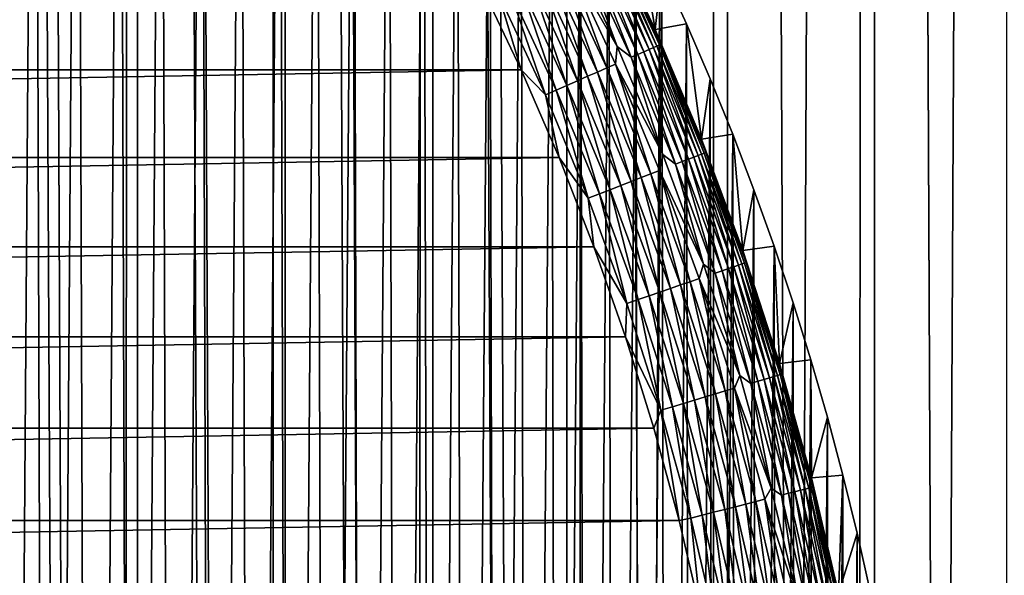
# Model space of a CAD drawing. Header units: millimetres. Extents: x -400 to 400, y -400 to 400.
# Tile 119 of 141: x 49 to 74, y 15 to 29. Entities that reach past the tile are written whole.
import ezdxf

# ---------------------------------------------------------------- set-up
doc = ezdxf.new("R2010")
doc.units = ezdxf.units.MM
doc.header["$LTSCALE"] = 33.374815
for name, color, linetype in [('1', 7, 'CONTINUOUS'), ('10', 7, 'CONTINUOUS'), ('11', 7, 'CONTINUOUS'), ('12', 7, 'CONTINUOUS'), ('2', 7, 'CONTINUOUS'), ('7', 7, 'CONTINUOUS'), ('9', 7, 'CONTINUOUS')]:
    doc.layers.add(name, color=color, linetype=linetype)

msp = doc.modelspace()

# ---------------------------------------------------------------- linework, layer by layer
at = {"layer": '1', "color": 7, "linetype": 'CONTINUOUS'}
for points in [[(52.257, -396.572, -2.267), (48.565, 397.041, -2.079), (48.535, -397.045, -2.079), (52.257, -396.572, -2.267)], [(52.288, 396.568, -2.267), (48.565, 397.041, -2.079), (52.257, -396.572, -2.267), (52.288, 396.568, -2.267)], [(55.978, -396.064, -2.469), (52.288, 396.568, -2.267), (52.257, -396.572, -2.267), (55.978, -396.064, -2.469)], [(56.007, 396.06, -2.469), (52.288, 396.568, -2.267), (55.978, -396.064, -2.469), (56.007, 396.06, -2.469)], [(59.697, -395.52, -2.684), (56.007, 396.06, -2.469), (55.978, -396.064, -2.469), (59.697, -395.52, -2.684)], [(59.722, 395.517, -2.684), (56.007, 396.06, -2.469), (59.697, -395.52, -2.684), (59.722, 395.517, -2.684)], [(63.413, -394.942, -2.913), (59.722, 395.517, -2.684), (59.697, -395.52, -2.684), (63.413, -394.942, -2.913)], [(63.435, 394.938, -2.913), (59.722, 395.517, -2.684), (63.413, -394.942, -2.913), (63.435, 394.938, -2.913)], [(67.144, 394.325, -3.156), (63.435, 394.938, -2.913), (63.413, -394.942, -2.913), (67.144, 394.325, -3.156)], [(67.124, -394.328, -3.156), (67.144, 394.325, -3.156), (63.413, -394.942, -2.913), (67.124, -394.328, -3.156)], [(70.85, 393.675, -3.412), (67.144, 394.325, -3.156), (67.124, -394.328, -3.156), (70.85, 393.675, -3.412)], [(70.831, -393.679, -3.413), (70.85, 393.675, -3.412), (67.124, -394.328, -3.156), (70.831, -393.679, -3.413)], [(74.554, 392.991, -3.682), (70.85, 393.675, -3.412), (70.831, -393.679, -3.413), (74.554, 392.991, -3.682)], [(74.534, -392.995, -3.682), (74.554, 392.991, -3.682), (70.831, -393.679, -3.413), (74.534, -392.995, -3.682)]]:
    msp.add_3dface(points, dxfattribs=at)
at = {"layer": '10', "color": 7, "linetype": 'CONTINUOUS'}
for points in [[(-60.903, 30.246, 48.5), (-61.937, 28.068, 48.5), (60.903, 30.246, 48.5), (-60.903, 30.246, 48.5)], [(60.903, 30.246, 48.5), (-61.937, 28.068, 48.5), (61.937, 28.068, 48.5), (60.903, 30.246, 48.5)], [(-61.937, 28.068, 48.5), (-62.893, 25.855, 48.5), (61.937, 28.068, 48.5), (-61.937, 28.068, 48.5)], [(61.937, 28.068, 48.5), (-62.893, 25.855, 48.5), (62.893, 25.855, 48.5), (61.937, 28.068, 48.5)], [(-62.893, 25.855, 48.5), (-63.77, 23.609, 48.5), (62.893, 25.855, 48.5), (-62.893, 25.855, 48.5)], [(62.893, 25.855, 48.5), (-63.77, 23.609, 48.5), (63.77, 23.609, 48.5), (62.893, 25.855, 48.5)], [(-63.77, 23.609, 48.5), (-64.567, 21.334, 48.5), (63.77, 23.609, 48.5), (-63.77, 23.609, 48.5)], [(63.77, 23.609, 48.5), (-64.567, 21.334, 48.5), (64.567, 21.334, 48.5), (63.77, 23.609, 48.5)], [(-64.567, 21.334, 48.5), (-65.283, 19.031, 48.5), (64.567, 21.334, 48.5), (-64.567, 21.334, 48.5)], [(64.567, 21.334, 48.5), (-65.283, 19.031, 48.5), (65.283, 19.031, 48.5), (64.567, 21.334, 48.5)], [(-65.283, 19.031, 48.5), (-65.916, 16.705, 48.5), (65.283, 19.031, 48.5), (-65.283, 19.031, 48.5)], [(65.283, 19.031, 48.5), (-65.916, 16.705, 48.5), (65.916, 16.705, 48.5), (65.283, 19.031, 48.5)], [(-65.916, 16.705, 48.5), (-66.467, 14.358, 48.5), (65.916, 16.705, 48.5), (-65.916, 16.705, 48.5)], [(65.916, 16.705, 48.5), (-66.467, 14.358, 48.5), (66.467, 14.358, 48.5), (65.916, 16.705, 48.5)]]:
    msp.add_3dface(points, dxfattribs=at)
at = {"layer": '11', "color": 7, "linetype": 'CONTINUOUS'}
for points in [[(63.106, 31.326, 47.496), (63.095, 30.845, 47.697), (64.362, 28.656, 47.496), (63.106, 31.326, 47.496)], [(62.878, 30.739, 47.879), (64.095, 28.115, 47.879), (63.095, 30.845, 47.697), (62.878, 30.739, 47.879)], [(63.095, 30.845, 47.697), (64.095, 28.115, 47.879), (64.316, 28.211, 47.697), (63.095, 30.845, 47.697)], [(63.095, 30.845, 47.697), (64.316, 28.211, 47.697), (64.362, 28.656, 47.496), (63.095, 30.845, 47.697)], [(62.407, 30.509, 48.179), (63.614, 27.904, 48.179), (62.648, 30.627, 48.04), (62.407, 30.509, 48.179)], [(62.648, 30.627, 48.04), (63.86, 28.012, 48.04), (62.878, 30.739, 47.879), (62.648, 30.627, 48.04)], [(62.648, 30.627, 48.04), (63.614, 27.904, 48.179), (63.86, 28.012, 48.04), (62.648, 30.627, 48.04)], [(62.878, 30.739, 47.879), (63.86, 28.012, 48.04), (64.095, 28.115, 47.879), (62.878, 30.739, 47.879)], [(61.896, 30.259, 48.383), (63.094, 27.676, 48.383), (62.156, 30.386, 48.293), (61.896, 30.259, 48.383)], [(62.156, 30.386, 48.293), (63.358, 27.791, 48.293), (62.407, 30.509, 48.179), (62.156, 30.386, 48.293)], [(62.156, 30.386, 48.293), (63.094, 27.676, 48.383), (63.358, 27.791, 48.293), (62.156, 30.386, 48.293)], [(62.407, 30.509, 48.179), (63.358, 27.791, 48.293), (63.614, 27.904, 48.179), (62.407, 30.509, 48.179)], [(60.903, 30.246, 48.5), (61.937, 28.068, 48.5), (61.362, 29.998, 48.487), (60.903, 30.246, 48.5)], [(61.362, 29.998, 48.487), (62.549, 27.437, 48.487), (61.631, 30.13, 48.448), (61.362, 29.998, 48.487)], [(61.631, 30.13, 48.448), (62.824, 27.557, 48.448), (61.896, 30.259, 48.383), (61.631, 30.13, 48.448)], [(61.631, 30.13, 48.448), (62.549, 27.437, 48.487), (62.824, 27.557, 48.448), (61.631, 30.13, 48.448)], [(61.896, 30.259, 48.383), (62.824, 27.557, 48.448), (63.094, 27.676, 48.383), (61.896, 30.259, 48.383)], [(61.362, 29.998, 48.487), (61.937, 28.068, 48.5), (62.549, 27.437, 48.487), (61.362, 29.998, 48.487)], [(64.362, 28.656, 47.496), (64.316, 28.211, 47.697), (65.506, 25.936, 47.496), (64.362, 28.656, 47.496)], [(61.937, 28.068, 48.5), (62.893, 25.855, 48.5), (62.549, 27.437, 48.487), (61.937, 28.068, 48.5)], [(63.86, 28.012, 48.04), (64.964, 25.349, 48.04), (64.095, 28.115, 47.879), (63.86, 28.012, 48.04)], [(64.095, 28.115, 47.879), (65.202, 25.442, 47.879), (64.316, 28.211, 47.697), (64.095, 28.115, 47.879)], [(64.095, 28.115, 47.879), (64.964, 25.349, 48.04), (65.202, 25.442, 47.879), (64.095, 28.115, 47.879)], [(64.316, 28.211, 47.697), (65.202, 25.442, 47.879), (65.426, 25.529, 47.697), (64.316, 28.211, 47.697)], [(64.316, 28.211, 47.697), (65.426, 25.529, 47.697), (65.506, 25.936, 47.496), (64.316, 28.211, 47.697)], [(63.094, 27.676, 48.383), (64.184, 25.045, 48.383), (63.358, 27.791, 48.293), (63.094, 27.676, 48.383)], [(63.358, 27.791, 48.293), (64.453, 25.149, 48.293), (63.614, 27.904, 48.179), (63.358, 27.791, 48.293)], [(63.358, 27.791, 48.293), (64.184, 25.045, 48.383), (64.453, 25.149, 48.293), (63.358, 27.791, 48.293)], [(63.614, 27.904, 48.179), (64.713, 25.251, 48.179), (63.86, 28.012, 48.04), (63.614, 27.904, 48.179)], [(63.614, 27.904, 48.179), (64.453, 25.149, 48.293), (64.713, 25.251, 48.179), (63.614, 27.904, 48.179)], [(63.86, 28.012, 48.04), (64.713, 25.251, 48.179), (64.964, 25.349, 48.04), (63.86, 28.012, 48.04)], [(62.549, 27.437, 48.487), (63.63, 24.828, 48.487), (62.824, 27.557, 48.448), (62.549, 27.437, 48.487)], [(62.824, 27.557, 48.448), (63.909, 24.937, 48.448), (63.094, 27.676, 48.383), (62.824, 27.557, 48.448)], [(62.824, 27.557, 48.448), (63.63, 24.828, 48.487), (63.909, 24.937, 48.448), (62.824, 27.557, 48.448)], [(63.094, 27.676, 48.383), (63.909, 24.937, 48.448), (64.184, 25.045, 48.383), (63.094, 27.676, 48.383)], [(62.549, 27.437, 48.487), (62.893, 25.855, 48.5), (63.63, 24.828, 48.487), (62.549, 27.437, 48.487)], [(62.893, 25.855, 48.5), (63.77, 23.609, 48.5), (63.63, 24.828, 48.487), (62.893, 25.855, 48.5)], [(65.506, 25.936, 47.496), (65.426, 25.529, 47.697), (66.535, 23.17, 47.496), (65.506, 25.936, 47.496)], [(64.713, 25.251, 48.179), (65.701, 22.555, 48.179), (64.964, 25.349, 48.04), (64.713, 25.251, 48.179)], [(64.964, 25.349, 48.04), (65.956, 22.643, 48.04), (65.202, 25.442, 47.879), (64.964, 25.349, 48.04)], [(64.964, 25.349, 48.04), (65.701, 22.555, 48.179), (65.956, 22.643, 48.04), (64.964, 25.349, 48.04)], [(65.202, 25.442, 47.879), (66.198, 22.726, 47.879), (65.426, 25.529, 47.697), (65.202, 25.442, 47.879)], [(65.202, 25.442, 47.879), (65.956, 22.643, 48.04), (66.198, 22.726, 47.879), (65.202, 25.442, 47.879)], [(65.426, 25.529, 47.697), (66.198, 22.726, 47.879), (66.426, 22.804, 47.697), (65.426, 25.529, 47.697)], [(65.426, 25.529, 47.697), (66.426, 22.804, 47.697), (66.535, 23.17, 47.496), (65.426, 25.529, 47.697)], [(64.184, 25.045, 48.383), (65.164, 22.371, 48.383), (64.453, 25.149, 48.293), (64.184, 25.045, 48.383)], [(64.453, 25.149, 48.293), (65.437, 22.464, 48.293), (64.713, 25.251, 48.179), (64.453, 25.149, 48.293)], [(64.453, 25.149, 48.293), (65.164, 22.371, 48.383), (65.437, 22.464, 48.293), (64.453, 25.149, 48.293)], [(64.713, 25.251, 48.179), (65.437, 22.464, 48.293), (65.701, 22.555, 48.179), (64.713, 25.251, 48.179)], [(63.63, 24.828, 48.487), (64.601, 22.178, 48.487), (63.909, 24.937, 48.448), (63.63, 24.828, 48.487)], [(63.63, 24.828, 48.487), (63.77, 23.609, 48.5), (64.601, 22.178, 48.487), (63.63, 24.828, 48.487)], [(63.909, 24.937, 48.448), (64.885, 22.275, 48.448), (64.184, 25.045, 48.383), (63.909, 24.937, 48.448)], [(63.909, 24.937, 48.448), (64.601, 22.178, 48.487), (64.885, 22.275, 48.448), (63.909, 24.937, 48.448)], [(64.184, 25.045, 48.383), (64.885, 22.275, 48.448), (65.164, 22.371, 48.383), (64.184, 25.045, 48.383)], [(63.77, 23.609, 48.5), (64.567, 21.334, 48.5), (64.601, 22.178, 48.487), (63.77, 23.609, 48.5)], [(66.535, 23.17, 47.496), (66.426, 22.804, 47.697), (67.447, 20.363, 47.496), (66.535, 23.17, 47.496)], [(65.701, 22.555, 48.179), (66.577, 19.821, 48.179), (65.956, 22.643, 48.04), (65.701, 22.555, 48.179)], [(65.956, 22.643, 48.04), (66.835, 19.898, 48.04), (66.198, 22.726, 47.879), (65.956, 22.643, 48.04)], [(65.956, 22.643, 48.04), (66.577, 19.821, 48.179), (66.835, 19.898, 48.04), (65.956, 22.643, 48.04)], [(66.198, 22.726, 47.879), (67.08, 19.971, 47.879), (66.426, 22.804, 47.697), (66.198, 22.726, 47.879)], [(66.198, 22.726, 47.879), (66.835, 19.898, 48.04), (67.08, 19.971, 47.879), (66.198, 22.726, 47.879)], [(66.426, 22.804, 47.697), (67.08, 19.971, 47.879), (67.311, 20.039, 47.697), (66.426, 22.804, 47.697)], [(66.426, 22.804, 47.697), (67.311, 20.039, 47.697), (67.447, 20.363, 47.496), (66.426, 22.804, 47.697)], [(64.885, 22.275, 48.448), (65.75, 19.575, 48.448), (65.164, 22.371, 48.383), (64.885, 22.275, 48.448)], [(65.164, 22.371, 48.383), (66.033, 19.659, 48.383), (65.437, 22.464, 48.293), (65.164, 22.371, 48.383)], [(65.164, 22.371, 48.383), (65.75, 19.575, 48.448), (66.033, 19.659, 48.383), (65.164, 22.371, 48.383)], [(65.437, 22.464, 48.293), (66.309, 19.741, 48.293), (65.701, 22.555, 48.179), (65.437, 22.464, 48.293)], [(65.437, 22.464, 48.293), (66.033, 19.659, 48.383), (66.309, 19.741, 48.293), (65.437, 22.464, 48.293)], [(65.701, 22.555, 48.179), (66.309, 19.741, 48.293), (66.577, 19.821, 48.179), (65.701, 22.555, 48.179)], [(64.601, 22.178, 48.487), (64.567, 21.334, 48.5), (65.462, 19.489, 48.487), (64.601, 22.178, 48.487)], [(64.601, 22.178, 48.487), (65.462, 19.489, 48.487), (64.885, 22.275, 48.448), (64.601, 22.178, 48.487)], [(64.885, 22.275, 48.448), (65.462, 19.489, 48.487), (65.75, 19.575, 48.448), (64.885, 22.275, 48.448)], [(64.567, 21.334, 48.5), (65.283, 19.031, 48.5), (65.462, 19.489, 48.487), (64.567, 21.334, 48.5)], [(67.447, 20.363, 47.496), (67.311, 20.039, 47.697), (68.24, 17.521, 47.496), (67.447, 20.363, 47.496)], [(66.577, 19.821, 48.179), (67.34, 17.053, 48.179), (66.835, 19.898, 48.04), (66.577, 19.821, 48.179)], [(66.835, 19.898, 48.04), (67.6, 17.119, 48.04), (67.08, 19.971, 47.879), (66.835, 19.898, 48.04)], [(66.835, 19.898, 48.04), (67.34, 17.053, 48.179), (67.6, 17.119, 48.04), (66.835, 19.898, 48.04)], [(67.08, 19.971, 47.879), (67.848, 17.181, 47.879), (67.311, 20.039, 47.697), (67.08, 19.971, 47.879)], [(67.08, 19.971, 47.879), (67.6, 17.119, 48.04), (67.848, 17.181, 47.879), (67.08, 19.971, 47.879)], [(67.311, 20.039, 47.697), (67.848, 17.181, 47.879), (68.082, 17.241, 47.697), (67.311, 20.039, 47.697)], [(67.311, 20.039, 47.697), (68.082, 17.241, 47.697), (68.24, 17.521, 47.496), (67.311, 20.039, 47.697)], [(65.75, 19.575, 48.448), (66.502, 16.841, 48.448), (66.033, 19.659, 48.383), (65.75, 19.575, 48.448)], [(66.033, 19.659, 48.383), (66.789, 16.913, 48.383), (66.309, 19.741, 48.293), (66.033, 19.659, 48.383)], [(66.033, 19.659, 48.383), (66.502, 16.841, 48.448), (66.789, 16.913, 48.383), (66.033, 19.659, 48.383)], [(66.309, 19.741, 48.293), (67.068, 16.984, 48.293), (66.577, 19.821, 48.179), (66.309, 19.741, 48.293)], [(66.309, 19.741, 48.293), (66.789, 16.913, 48.383), (67.068, 16.984, 48.293), (66.309, 19.741, 48.293)], [(66.577, 19.821, 48.179), (67.068, 16.984, 48.293), (67.34, 17.053, 48.179), (66.577, 19.821, 48.179)], [(65.283, 19.031, 48.5), (65.916, 16.705, 48.5), (65.462, 19.489, 48.487), (65.283, 19.031, 48.5)], [(65.462, 19.489, 48.487), (66.212, 16.767, 48.487), (65.75, 19.575, 48.448), (65.462, 19.489, 48.487)], [(65.462, 19.489, 48.487), (65.916, 16.705, 48.5), (66.212, 16.767, 48.487), (65.462, 19.489, 48.487)], [(65.75, 19.575, 48.448), (66.212, 16.767, 48.487), (66.502, 16.841, 48.448), (65.75, 19.575, 48.448)], [(68.24, 17.521, 47.496), (68.082, 17.241, 47.697), (68.914, 14.648, 47.496), (68.24, 17.521, 47.496)], [(67.34, 17.053, 48.179), (67.987, 14.255, 48.179), (67.6, 17.119, 48.04), (67.34, 17.053, 48.179)], [(67.6, 17.119, 48.04), (68.25, 14.31, 48.04), (67.848, 17.181, 47.879), (67.6, 17.119, 48.04)], [(67.6, 17.119, 48.04), (67.987, 14.255, 48.179), (68.25, 14.31, 48.04), (67.6, 17.119, 48.04)], [(67.848, 17.181, 47.879), (68.5, 14.363, 47.879), (68.082, 17.241, 47.697), (67.848, 17.181, 47.879)], [(67.848, 17.181, 47.879), (68.25, 14.31, 48.04), (68.5, 14.363, 47.879), (67.848, 17.181, 47.879)], [(68.082, 17.241, 47.697), (68.5, 14.363, 47.879), (68.736, 14.412, 47.697), (68.082, 17.241, 47.697)], [(68.082, 17.241, 47.697), (68.736, 14.412, 47.697), (68.914, 14.648, 47.496), (68.082, 17.241, 47.697)], [(66.502, 16.841, 48.448), (67.142, 14.078, 48.448), (66.789, 16.913, 48.383), (66.502, 16.841, 48.448)], [(66.789, 16.913, 48.383), (67.431, 14.139, 48.383), (67.068, 16.984, 48.293), (66.789, 16.913, 48.383)], [(66.789, 16.913, 48.383), (67.142, 14.078, 48.448), (67.431, 14.139, 48.383), (66.789, 16.913, 48.383)], [(67.068, 16.984, 48.293), (67.713, 14.198, 48.293), (67.34, 17.053, 48.179), (67.068, 16.984, 48.293)], [(67.068, 16.984, 48.293), (67.431, 14.139, 48.383), (67.713, 14.198, 48.293), (67.068, 16.984, 48.293)], [(67.34, 17.053, 48.179), (67.713, 14.198, 48.293), (67.987, 14.255, 48.179), (67.34, 17.053, 48.179)], [(65.916, 16.705, 48.5), (66.467, 14.358, 48.5), (66.212, 16.767, 48.487), (65.916, 16.705, 48.5)], [(66.212, 16.767, 48.487), (66.848, 14.017, 48.487), (66.502, 16.841, 48.448), (66.212, 16.767, 48.487)], [(66.212, 16.767, 48.487), (66.467, 14.358, 48.5), (66.848, 14.017, 48.487), (66.212, 16.767, 48.487)], [(66.502, 16.841, 48.448), (66.848, 14.017, 48.487), (67.142, 14.078, 48.448), (66.502, 16.841, 48.448)]]:
    msp.add_3dface(points, dxfattribs=at)
at = {"layer": '12', "color": 7, "linetype": 'CONTINUOUS'}
for points in [[(65.318, 29.082, 45.061), (64.043, 31.791, 45.061), (64.219, 31.395, 45.36), (65.318, 29.082, 45.061)], [(63.106, 31.326, 47.496), (64.362, 28.656, 47.496), (63.48, 31.033, 47.276), (63.106, 31.326, 47.496)], [(63.924, 31.251, 46.518), (65.161, 28.582, 46.518), (64.031, 31.303, 46.24), (63.924, 31.251, 46.518)], [(64.031, 31.303, 46.24), (65.27, 28.63, 46.24), (64.116, 31.345, 45.953), (64.031, 31.303, 46.24)], [(64.031, 31.303, 46.24), (65.161, 28.582, 46.518), (65.27, 28.63, 46.24), (64.031, 31.303, 46.24)], [(64.116, 31.345, 45.953), (65.357, 28.668, 45.953), (64.179, 31.375, 45.659), (64.116, 31.345, 45.953)], [(64.116, 31.345, 45.953), (65.27, 28.63, 46.24), (65.357, 28.668, 45.953), (64.116, 31.345, 45.953)], [(64.219, 31.395, 45.36), (64.179, 31.375, 45.659), (65.421, 28.696, 45.659), (64.219, 31.395, 45.36)], [(64.179, 31.375, 45.659), (65.357, 28.668, 45.953), (65.421, 28.696, 45.659), (64.179, 31.375, 45.659)], [(65.461, 28.714, 45.36), (65.318, 29.082, 45.061), (64.219, 31.395, 45.36), (65.461, 28.714, 45.36)], [(65.461, 28.714, 45.36), (64.219, 31.395, 45.36), (65.421, 28.696, 45.659), (65.461, 28.714, 45.36)], [(63.48, 31.033, 47.276), (64.708, 28.384, 47.276), (63.647, 31.115, 47.038), (63.48, 31.033, 47.276)], [(63.48, 31.033, 47.276), (64.362, 28.656, 47.496), (64.708, 28.384, 47.276), (63.48, 31.033, 47.276)], [(63.647, 31.115, 47.038), (64.879, 28.458, 47.038), (63.796, 31.188, 46.785), (63.647, 31.115, 47.038)], [(63.647, 31.115, 47.038), (64.708, 28.384, 47.276), (64.879, 28.458, 47.038), (63.647, 31.115, 47.038)], [(63.796, 31.188, 46.785), (65.03, 28.525, 46.785), (63.924, 31.251, 46.518), (63.796, 31.188, 46.785)], [(63.796, 31.188, 46.785), (64.879, 28.458, 47.038), (65.03, 28.525, 46.785), (63.796, 31.188, 46.785)], [(63.924, 31.251, 46.518), (65.03, 28.525, 46.785), (65.161, 28.582, 46.518), (63.924, 31.251, 46.518)], [(66.479, 26.321, 45.061), (65.318, 29.082, 45.061), (65.461, 28.714, 45.36), (66.479, 26.321, 45.061)], [(64.362, 28.656, 47.496), (65.506, 25.936, 47.496), (64.708, 28.384, 47.276), (64.362, 28.656, 47.496)], [(65.03, 28.525, 46.785), (66.153, 25.813, 46.785), (65.161, 28.582, 46.518), (65.03, 28.525, 46.785)], [(65.161, 28.582, 46.518), (66.286, 25.865, 46.518), (65.27, 28.63, 46.24), (65.161, 28.582, 46.518)], [(65.161, 28.582, 46.518), (66.153, 25.813, 46.785), (66.286, 25.865, 46.518), (65.161, 28.582, 46.518)], [(65.27, 28.63, 46.24), (66.397, 25.908, 46.24), (65.357, 28.668, 45.953), (65.27, 28.63, 46.24)], [(65.27, 28.63, 46.24), (66.286, 25.865, 46.518), (66.397, 25.908, 46.24), (65.27, 28.63, 46.24)], [(65.357, 28.668, 45.953), (66.486, 25.943, 45.953), (65.421, 28.696, 45.659), (65.357, 28.668, 45.953)], [(65.357, 28.668, 45.953), (66.397, 25.908, 46.24), (66.486, 25.943, 45.953), (65.357, 28.668, 45.953)], [(65.461, 28.714, 45.36), (65.421, 28.696, 45.659), (66.551, 25.968, 45.659), (65.461, 28.714, 45.36)], [(65.421, 28.696, 45.659), (66.486, 25.943, 45.953), (66.551, 25.968, 45.659), (65.421, 28.696, 45.659)], [(66.592, 25.984, 45.36), (66.479, 26.321, 45.061), (65.461, 28.714, 45.36), (66.592, 25.984, 45.36)], [(66.592, 25.984, 45.36), (65.461, 28.714, 45.36), (66.551, 25.968, 45.659), (66.592, 25.984, 45.36)], [(64.708, 28.384, 47.276), (65.826, 25.685, 47.276), (64.879, 28.458, 47.038), (64.708, 28.384, 47.276)], [(64.708, 28.384, 47.276), (65.506, 25.936, 47.496), (65.826, 25.685, 47.276), (64.708, 28.384, 47.276)], [(64.879, 28.458, 47.038), (65.999, 25.753, 47.038), (65.03, 28.525, 46.785), (64.879, 28.458, 47.038)], [(64.879, 28.458, 47.038), (65.826, 25.685, 47.276), (65.999, 25.753, 47.038), (64.879, 28.458, 47.038)], [(65.03, 28.525, 46.785), (65.999, 25.753, 47.038), (66.153, 25.813, 46.785), (65.03, 28.525, 46.785)], [(67.523, 23.514, 45.061), (66.479, 26.321, 45.061), (66.592, 25.984, 45.36), (67.523, 23.514, 45.061)], [(65.506, 25.936, 47.496), (66.535, 23.17, 47.496), (65.826, 25.685, 47.276), (65.506, 25.936, 47.496)], [(65.999, 25.753, 47.038), (67.007, 23.004, 47.038), (66.153, 25.813, 46.785), (65.999, 25.753, 47.038)], [(66.153, 25.813, 46.785), (67.164, 23.057, 46.785), (66.286, 25.865, 46.518), (66.153, 25.813, 46.785)], [(66.153, 25.813, 46.785), (67.007, 23.004, 47.038), (67.164, 23.057, 46.785), (66.153, 25.813, 46.785)], [(66.286, 25.865, 46.518), (67.299, 23.104, 46.518), (66.397, 25.908, 46.24), (66.286, 25.865, 46.518)], [(66.286, 25.865, 46.518), (67.164, 23.057, 46.785), (67.299, 23.104, 46.518), (66.286, 25.865, 46.518)], [(66.397, 25.908, 46.24), (67.411, 23.142, 46.24), (66.486, 25.943, 45.953), (66.397, 25.908, 46.24)], [(66.397, 25.908, 46.24), (67.299, 23.104, 46.518), (67.411, 23.142, 46.24), (66.397, 25.908, 46.24)], [(66.486, 25.943, 45.953), (67.501, 23.173, 45.953), (66.551, 25.968, 45.659), (66.486, 25.943, 45.953)], [(66.486, 25.943, 45.953), (67.411, 23.142, 46.24), (67.501, 23.173, 45.953), (66.486, 25.943, 45.953)], [(66.592, 25.984, 45.36), (66.551, 25.968, 45.659), (67.567, 23.196, 45.659), (66.592, 25.984, 45.36)], [(66.551, 25.968, 45.659), (67.501, 23.173, 45.953), (67.567, 23.196, 45.659), (66.551, 25.968, 45.659)], [(67.609, 23.21, 45.36), (67.523, 23.514, 45.061), (66.592, 25.984, 45.36), (67.609, 23.21, 45.36)], [(67.609, 23.21, 45.36), (66.592, 25.984, 45.36), (67.567, 23.196, 45.659), (67.609, 23.21, 45.36)], [(65.826, 25.685, 47.276), (66.831, 22.943, 47.276), (65.999, 25.753, 47.038), (65.826, 25.685, 47.276)], [(65.826, 25.685, 47.276), (66.535, 23.17, 47.496), (66.831, 22.943, 47.276), (65.826, 25.685, 47.276)], [(65.999, 25.753, 47.038), (66.831, 22.943, 47.276), (67.007, 23.004, 47.038), (65.999, 25.753, 47.038)], [(68.448, 20.666, 45.061), (67.523, 23.514, 45.061), (67.609, 23.21, 45.36), (68.448, 20.666, 45.061)], [(66.535, 23.17, 47.496), (67.447, 20.363, 47.496), (66.831, 22.943, 47.276), (66.535, 23.17, 47.496)], [(67.164, 23.057, 46.785), (68.059, 20.262, 46.785), (67.299, 23.104, 46.518), (67.164, 23.057, 46.785)], [(67.299, 23.104, 46.518), (68.196, 20.303, 46.518), (67.411, 23.142, 46.24), (67.299, 23.104, 46.518)], [(67.299, 23.104, 46.518), (68.059, 20.262, 46.785), (68.196, 20.303, 46.518), (67.299, 23.104, 46.518)], [(67.411, 23.142, 46.24), (68.31, 20.337, 46.24), (67.501, 23.173, 45.953), (67.411, 23.142, 46.24)], [(67.411, 23.142, 46.24), (68.196, 20.303, 46.518), (68.31, 20.337, 46.24), (67.411, 23.142, 46.24)], [(67.501, 23.173, 45.953), (68.401, 20.364, 45.953), (67.567, 23.196, 45.659), (67.501, 23.173, 45.953)], [(67.501, 23.173, 45.953), (68.31, 20.337, 46.24), (68.401, 20.364, 45.953), (67.501, 23.173, 45.953)], [(67.609, 23.21, 45.36), (67.567, 23.196, 45.659), (68.468, 20.384, 45.659), (67.609, 23.21, 45.36)], [(67.567, 23.196, 45.659), (68.401, 20.364, 45.953), (68.468, 20.384, 45.659), (67.567, 23.196, 45.659)], [(68.51, 20.396, 45.36), (68.448, 20.666, 45.061), (67.609, 23.21, 45.36), (68.51, 20.396, 45.36)], [(68.51, 20.396, 45.36), (67.609, 23.21, 45.36), (68.468, 20.384, 45.659), (68.51, 20.396, 45.36)], [(66.831, 22.943, 47.276), (67.722, 20.162, 47.276), (67.007, 23.004, 47.038), (66.831, 22.943, 47.276)], [(66.831, 22.943, 47.276), (67.447, 20.363, 47.496), (67.722, 20.162, 47.276), (66.831, 22.943, 47.276)], [(67.007, 23.004, 47.038), (67.901, 20.215, 47.038), (67.164, 23.057, 46.785), (67.007, 23.004, 47.038)], [(67.007, 23.004, 47.038), (67.722, 20.162, 47.276), (67.901, 20.215, 47.038), (67.007, 23.004, 47.038)], [(67.164, 23.057, 46.785), (67.901, 20.215, 47.038), (68.059, 20.262, 46.785), (67.164, 23.057, 46.785)], [(69.253, 17.781, 45.061), (68.448, 20.666, 45.061), (68.51, 20.396, 45.36), (69.253, 17.781, 45.061)], [(67.447, 20.363, 47.496), (68.24, 17.521, 47.496), (67.722, 20.162, 47.276), (67.447, 20.363, 47.496)], [(68.31, 20.337, 46.24), (69.092, 17.497, 46.24), (68.401, 20.364, 45.953), (68.31, 20.337, 46.24)], [(68.401, 20.364, 45.953), (69.184, 17.52, 45.953), (68.468, 20.384, 45.659), (68.401, 20.364, 45.953)], [(68.401, 20.364, 45.953), (69.092, 17.497, 46.24), (69.184, 17.52, 45.953), (68.401, 20.364, 45.953)], [(68.51, 20.396, 45.36), (68.468, 20.384, 45.659), (69.252, 17.537, 45.659), (68.51, 20.396, 45.36)], [(68.468, 20.384, 45.659), (69.184, 17.52, 45.953), (69.252, 17.537, 45.659), (68.468, 20.384, 45.659)], [(69.294, 17.548, 45.36), (69.253, 17.781, 45.061), (68.51, 20.396, 45.36), (69.294, 17.548, 45.36)], [(69.294, 17.548, 45.36), (68.51, 20.396, 45.36), (69.252, 17.537, 45.659), (69.294, 17.548, 45.36)], [(67.722, 20.162, 47.276), (68.497, 17.346, 47.276), (67.901, 20.215, 47.038), (67.722, 20.162, 47.276)], [(67.722, 20.162, 47.276), (68.24, 17.521, 47.496), (68.497, 17.346, 47.276), (67.722, 20.162, 47.276)], [(67.901, 20.215, 47.038), (68.678, 17.392, 47.038), (68.059, 20.262, 46.785), (67.901, 20.215, 47.038)], [(67.901, 20.215, 47.038), (68.497, 17.346, 47.276), (68.678, 17.392, 47.038), (67.901, 20.215, 47.038)], [(68.059, 20.262, 46.785), (68.838, 17.432, 46.785), (68.196, 20.303, 46.518), (68.059, 20.262, 46.785)], [(68.059, 20.262, 46.785), (68.678, 17.392, 47.038), (68.838, 17.432, 46.785), (68.059, 20.262, 46.785)], [(68.196, 20.303, 46.518), (68.977, 17.467, 46.518), (68.31, 20.337, 46.24), (68.196, 20.303, 46.518)], [(68.196, 20.303, 46.518), (68.838, 17.432, 46.785), (68.977, 17.467, 46.518), (68.196, 20.303, 46.518)], [(68.31, 20.337, 46.24), (68.977, 17.467, 46.518), (69.092, 17.497, 46.24), (68.31, 20.337, 46.24)], [(69.937, 14.866, 45.061), (69.253, 17.781, 45.061), (69.294, 17.548, 45.36), (69.937, 14.866, 45.061)], [(68.24, 17.521, 47.496), (68.914, 14.648, 47.496), (68.497, 17.346, 47.276), (68.24, 17.521, 47.496)], [(68.497, 17.346, 47.276), (69.156, 14.5, 47.276), (68.678, 17.392, 47.038), (68.497, 17.346, 47.276)], [(68.678, 17.392, 47.038), (69.338, 14.539, 47.038), (68.838, 17.432, 46.785), (68.678, 17.392, 47.038)], [(68.678, 17.392, 47.038), (69.156, 14.5, 47.276), (69.338, 14.539, 47.038), (68.678, 17.392, 47.038)], [(68.838, 17.432, 46.785), (69.5, 14.573, 46.785), (68.977, 17.467, 46.518), (68.838, 17.432, 46.785)], [(68.838, 17.432, 46.785), (69.338, 14.539, 47.038), (69.5, 14.573, 46.785), (68.838, 17.432, 46.785)], [(68.977, 17.467, 46.518), (69.639, 14.602, 46.518), (69.092, 17.497, 46.24), (68.977, 17.467, 46.518)], [(68.977, 17.467, 46.518), (69.5, 14.573, 46.785), (69.639, 14.602, 46.518), (68.977, 17.467, 46.518)], [(69.092, 17.497, 46.24), (69.756, 14.626, 46.24), (69.184, 17.52, 45.953), (69.092, 17.497, 46.24)], [(69.092, 17.497, 46.24), (69.639, 14.602, 46.518), (69.756, 14.626, 46.24), (69.092, 17.497, 46.24)], [(69.184, 17.52, 45.953), (69.849, 14.646, 45.953), (69.252, 17.537, 45.659), (69.184, 17.52, 45.953)], [(69.184, 17.52, 45.953), (69.756, 14.626, 46.24), (69.849, 14.646, 45.953), (69.184, 17.52, 45.953)], [(69.294, 17.548, 45.36), (69.252, 17.537, 45.659), (69.917, 14.66, 45.659), (69.294, 17.548, 45.36)], [(69.252, 17.537, 45.659), (69.849, 14.646, 45.953), (69.917, 14.66, 45.659), (69.252, 17.537, 45.659)], [(69.96, 14.669, 45.36), (69.937, 14.866, 45.061), (69.294, 17.548, 45.36), (69.96, 14.669, 45.36)], [(69.96, 14.669, 45.36), (69.294, 17.548, 45.36), (69.917, 14.66, 45.659), (69.96, 14.669, 45.36)], [(68.497, 17.346, 47.276), (68.914, 14.648, 47.496), (69.156, 14.5, 47.276), (68.497, 17.346, 47.276)]]:
    msp.add_3dface(points, dxfattribs=at)
at = {"layer": '2', "color": 7, "linetype": 'CONTINUOUS'}
for points in [[(51.949, -396.602, -3.753), (48.251, -397.07, -3.567), (48.325, 397.061, -3.569), (51.949, -396.602, -3.753)], [(52.031, 396.591, -3.756), (51.949, -396.602, -3.753), (48.325, 397.061, -3.569), (52.031, 396.591, -3.756)], [(55.646, -396.099, -3.952), (51.949, -396.602, -3.753), (52.031, 396.591, -3.756), (55.646, -396.099, -3.952)], [(55.734, 396.087, -3.956), (55.646, -396.099, -3.952), (52.031, 396.591, -3.756), (55.734, 396.087, -3.956)], [(59.344, -395.56, -4.166), (55.646, -396.099, -3.952), (55.734, 396.087, -3.956), (59.344, -395.56, -4.166)], [(59.433, 395.547, -4.17), (59.344, -395.56, -4.166), (55.734, 396.087, -3.956), (59.433, 395.547, -4.17)], [(63.042, -394.986, -4.393), (59.344, -395.56, -4.166), (59.433, 395.547, -4.17), (63.042, -394.986, -4.393)], [(63.129, 394.972, -4.397), (63.042, -394.986, -4.393), (59.433, 395.547, -4.17), (63.129, 394.972, -4.397)], [(66.738, -394.376, -4.634), (63.042, -394.986, -4.393), (63.129, 394.972, -4.397), (66.738, -394.376, -4.634)], [(66.823, 394.362, -4.638), (66.738, -394.376, -4.634), (63.129, 394.972, -4.397), (66.823, 394.362, -4.638)], [(70.43, -393.732, -4.888), (66.738, -394.376, -4.634), (66.823, 394.362, -4.638), (70.43, -393.732, -4.888)], [(70.515, 393.717, -4.892), (70.43, -393.732, -4.888), (66.823, 394.362, -4.638), (70.515, 393.717, -4.892)], [(74.12, -393.052, -5.156), (70.43, -393.732, -4.888), (70.515, 393.717, -4.892), (74.12, -393.052, -5.156)], [(74.203, 393.036, -5.16), (74.12, -393.052, -5.156), (70.515, 393.717, -4.892), (74.203, 393.036, -5.16)]]:
    msp.add_3dface(points, dxfattribs=at)
at = {"layer": '7', "color": 7, "linetype": 'CONTINUOUS'}
for points in [[(65.318, 29.082, 45.061), (64.83, 31.955, 0.524), (64.043, 31.791, 45.061), (65.318, 29.082, 45.061)], [(65.483, 30.595, 0.474), (64.83, 31.955, 0.524), (65.318, 29.082, 45.061), (65.483, 30.595, 0.474)], [(66.108, 29.224, 0.425), (65.483, 30.595, 0.474), (65.318, 29.082, 45.061), (66.108, 29.224, 0.425)], [(66.479, 26.321, 45.061), (66.108, 29.224, 0.425), (65.318, 29.082, 45.061), (66.479, 26.321, 45.061)], [(66.702, 27.841, 0.379), (66.108, 29.224, 0.425), (66.479, 26.321, 45.061), (66.702, 27.841, 0.379)], [(67.268, 26.447, 0.334), (66.702, 27.841, 0.379), (66.479, 26.321, 45.061), (67.268, 26.447, 0.334)], [(67.523, 23.514, 45.061), (67.268, 26.447, 0.334), (66.479, 26.321, 45.061), (67.523, 23.514, 45.061)], [(67.805, 25.041, 0.291), (67.268, 26.447, 0.334), (67.523, 23.514, 45.061), (67.805, 25.041, 0.291)], [(68.313, 23.622, 0.25), (67.805, 25.041, 0.291), (67.523, 23.514, 45.061), (68.313, 23.622, 0.25)], [(68.448, 20.666, 45.061), (68.313, 23.622, 0.25), (67.523, 23.514, 45.061), (68.448, 20.666, 45.061)], [(68.791, 22.193, 0.212), (68.313, 23.622, 0.25), (68.448, 20.666, 45.061), (68.791, 22.193, 0.212)], [(69.24, 20.754, 0.175), (68.791, 22.193, 0.212), (68.448, 20.666, 45.061), (69.24, 20.754, 0.175)], [(69.253, 17.781, 45.061), (69.24, 20.754, 0.175), (68.448, 20.666, 45.061), (69.253, 17.781, 45.061)], [(69.658, 19.307, 0.141), (69.24, 20.754, 0.175), (69.253, 17.781, 45.061), (69.658, 19.307, 0.141)], [(70.046, 17.851, 0.109), (69.658, 19.307, 0.141), (69.253, 17.781, 45.061), (70.046, 17.851, 0.109)], [(69.937, 14.866, 45.061), (70.046, 17.851, 0.109), (69.253, 17.781, 45.061), (69.937, 14.866, 45.061)], [(70.403, 16.388, 0.079), (70.046, 17.851, 0.109), (69.937, 14.866, 45.061), (70.403, 16.388, 0.079)], [(70.729, 14.922, 0.052), (70.403, 16.388, 0.079), (69.937, 14.866, 45.061), (70.729, 14.922, 0.052)]]:
    msp.add_3dface(points, dxfattribs=at)
at = {"layer": '9', "color": 7, "linetype": 'CONTINUOUS'}
for points in [[(48.581, 53.49, 1.61), (49.688, 52.464, 1.546), (48.923, -53.177, 1.591), (48.581, 53.49, 1.61)], [(49.688, 52.464, 1.546), (50.024, -52.145, 1.527), (48.923, -53.177, 1.591), (49.688, 52.464, 1.546)], [(49.688, 52.464, 1.546), (50.765, 51.425, 1.483), (50.024, -52.145, 1.527), (49.688, 52.464, 1.546)], [(50.765, 51.425, 1.483), (51.103, -51.09, 1.462), (50.024, -52.145, 1.527), (50.765, 51.425, 1.483)], [(50.765, 51.425, 1.483), (51.826, 50.357, 1.418), (51.103, -51.09, 1.462), (50.765, 51.425, 1.483)], [(51.826, 50.357, 1.418), (52.153, -50.019, 1.398), (51.103, -51.09, 1.462), (51.826, 50.357, 1.418)], [(51.826, 50.357, 1.418), (52.869, 49.263, 1.354), (52.153, -50.019, 1.398), (51.826, 50.357, 1.418)], [(52.869, 49.263, 1.354), (53.18, -48.927, 1.335), (52.153, -50.019, 1.398), (52.869, 49.263, 1.354)], [(52.869, 49.263, 1.354), (53.887, 48.148, 1.29), (53.18, -48.927, 1.335), (52.869, 49.263, 1.354)], [(53.887, 48.148, 1.29), (54.184, -47.815, 1.271), (53.18, -48.927, 1.335), (53.887, 48.148, 1.29)], [(53.887, 48.148, 1.29), (54.88, 47.014, 1.226), (54.184, -47.815, 1.271), (53.887, 48.148, 1.29)], [(54.88, 47.014, 1.226), (55.162, -46.684, 1.208), (54.184, -47.815, 1.271), (54.88, 47.014, 1.226)], [(54.88, 47.014, 1.226), (55.849, 45.862, 1.163), (55.162, -46.684, 1.208), (54.88, 47.014, 1.226)], [(55.849, 45.862, 1.163), (56.116, -45.535, 1.146), (55.162, -46.684, 1.208), (55.849, 45.862, 1.163)], [(55.849, 45.862, 1.163), (56.793, 44.689, 1.1), (56.116, -45.535, 1.146), (55.849, 45.862, 1.163)], [(56.793, 44.689, 1.1), (57.046, -44.365, 1.083), (56.116, -45.535, 1.146), (56.793, 44.689, 1.1)], [(56.793, 44.689, 1.1), (57.713, 43.496, 1.038), (57.046, -44.365, 1.083), (56.793, 44.689, 1.1)], [(57.713, 43.496, 1.038), (57.953, -43.176, 1.022), (57.046, -44.365, 1.083), (57.713, 43.496, 1.038)], [(57.713, 43.496, 1.038), (58.609, 42.282, 0.977), (57.953, -43.176, 1.022), (57.713, 43.496, 1.038)], [(58.609, 42.282, 0.977), (58.837, -41.965, 0.961), (57.953, -43.176, 1.022), (58.609, 42.282, 0.977)], [(58.609, 42.282, 0.977), (59.481, 41.049, 0.916), (58.837, -41.965, 0.961), (58.609, 42.282, 0.977)], [(59.481, 41.049, 0.916), (59.695, -40.737, 0.901), (58.837, -41.965, 0.961), (59.481, 41.049, 0.916)], [(59.481, 41.049, 0.916), (60.326, 39.798, 0.856), (59.695, -40.737, 0.901), (59.481, 41.049, 0.916)], [(60.326, 39.798, 0.856), (60.525, -39.496, 0.842), (59.695, -40.737, 0.901), (60.326, 39.798, 0.856)], [(60.326, 39.798, 0.856), (61.143, 38.534, 0.798), (60.525, -39.496, 0.842), (60.326, 39.798, 0.856)], [(61.143, 38.534, 0.798), (61.327, -38.241, 0.785), (60.525, -39.496, 0.842), (61.143, 38.534, 0.798)], [(61.143, 38.534, 0.798), (61.935, 37.249, 0.74), (61.327, -38.241, 0.785), (61.143, 38.534, 0.798)], [(61.935, 37.249, 0.74), (62.107, -36.963, 0.728), (61.327, -38.241, 0.785), (61.935, 37.249, 0.74)], [(61.935, 37.249, 0.74), (62.7, 35.948, 0.684), (62.107, -36.963, 0.728), (61.935, 37.249, 0.74)], [(62.7, 35.948, 0.684), (62.86, -35.668, 0.672), (62.107, -36.963, 0.728), (62.7, 35.948, 0.684)], [(62.7, 35.948, 0.684), (63.438, 34.632, 0.629), (62.86, -35.668, 0.672), (62.7, 35.948, 0.684)], [(63.438, 34.632, 0.629), (63.587, -34.358, 0.618), (62.86, -35.668, 0.672), (63.438, 34.632, 0.629)], [(63.438, 34.632, 0.629), (64.148, 33.301, 0.576), (63.587, -34.358, 0.618), (63.438, 34.632, 0.629)], [(64.148, 33.301, 0.576), (64.286, -33.034, 0.565), (63.587, -34.358, 0.618), (64.148, 33.301, 0.576)], [(64.148, 33.301, 0.576), (64.83, 31.955, 0.524), (64.286, -33.034, 0.565), (64.148, 33.301, 0.576)], [(64.83, 31.955, 0.524), (64.957, -31.695, 0.514), (64.286, -33.034, 0.565), (64.83, 31.955, 0.524)], [(64.83, 31.955, 0.524), (65.483, 30.595, 0.474), (64.957, -31.695, 0.514), (64.83, 31.955, 0.524)], [(65.483, 30.595, 0.474), (65.6, -30.343, 0.465), (64.957, -31.695, 0.514), (65.483, 30.595, 0.474)], [(65.483, 30.595, 0.474), (66.108, 29.224, 0.425), (65.6, -30.343, 0.465), (65.483, 30.595, 0.474)], [(66.108, 29.224, 0.425), (66.214, -28.983, 0.417), (65.6, -30.343, 0.465), (66.108, 29.224, 0.425)], [(66.108, 29.224, 0.425), (66.702, 27.841, 0.379), (66.214, -28.983, 0.417), (66.108, 29.224, 0.425)], [(66.702, 27.841, 0.379), (66.796, -27.616, 0.371), (66.214, -28.983, 0.417), (66.702, 27.841, 0.379)], [(66.702, 27.841, 0.379), (67.268, 26.447, 0.334), (66.796, -27.616, 0.371), (66.702, 27.841, 0.379)], [(67.268, 26.447, 0.334), (67.354, -26.228, 0.327), (66.796, -27.616, 0.371), (67.268, 26.447, 0.334)], [(67.268, 26.447, 0.334), (67.805, 25.041, 0.291), (67.354, -26.228, 0.327), (67.268, 26.447, 0.334)], [(67.805, 25.041, 0.291), (67.883, -24.829, 0.285), (67.354, -26.228, 0.327), (67.805, 25.041, 0.291)], [(67.805, 25.041, 0.291), (68.313, 23.622, 0.25), (67.883, -24.829, 0.285), (67.805, 25.041, 0.291)], [(68.313, 23.622, 0.25), (68.383, -23.42, 0.245), (67.883, -24.829, 0.285), (68.313, 23.622, 0.25)], [(68.313, 23.622, 0.25), (68.791, 22.193, 0.212), (68.383, -23.42, 0.245), (68.313, 23.622, 0.25)], [(68.791, 22.193, 0.212), (68.852, -22.005, 0.207), (68.383, -23.42, 0.245), (68.791, 22.193, 0.212)], [(68.791, 22.193, 0.212), (69.24, 20.754, 0.175), (68.852, -22.005, 0.207), (68.791, 22.193, 0.212)], [(69.24, 20.754, 0.175), (69.291, -20.581, 0.171), (68.852, -22.005, 0.207), (69.24, 20.754, 0.175)], [(69.24, 20.754, 0.175), (69.658, 19.307, 0.141), (69.291, -20.581, 0.171), (69.24, 20.754, 0.175)], [(69.658, 19.307, 0.141), (69.702, -19.148, 0.137), (69.291, -20.581, 0.171), (69.658, 19.307, 0.141)], [(69.658, 19.307, 0.141), (70.046, 17.851, 0.109), (69.702, -19.148, 0.137), (69.658, 19.307, 0.141)], [(70.046, 17.851, 0.109), (70.083, -17.705, 0.106), (69.702, -19.148, 0.137), (70.046, 17.851, 0.109)], [(70.046, 17.851, 0.109), (70.403, 16.388, 0.079), (70.083, -17.705, 0.106), (70.046, 17.851, 0.109)], [(70.403, 16.388, 0.079), (70.434, -16.253, 0.077), (70.083, -17.705, 0.106), (70.403, 16.388, 0.079)], [(70.403, 16.388, 0.079), (70.729, 14.922, 0.052), (70.434, -16.253, 0.077), (70.403, 16.388, 0.079)]]:
    msp.add_3dface(points, dxfattribs=at)

doc.saveas('drawing.dxf')
